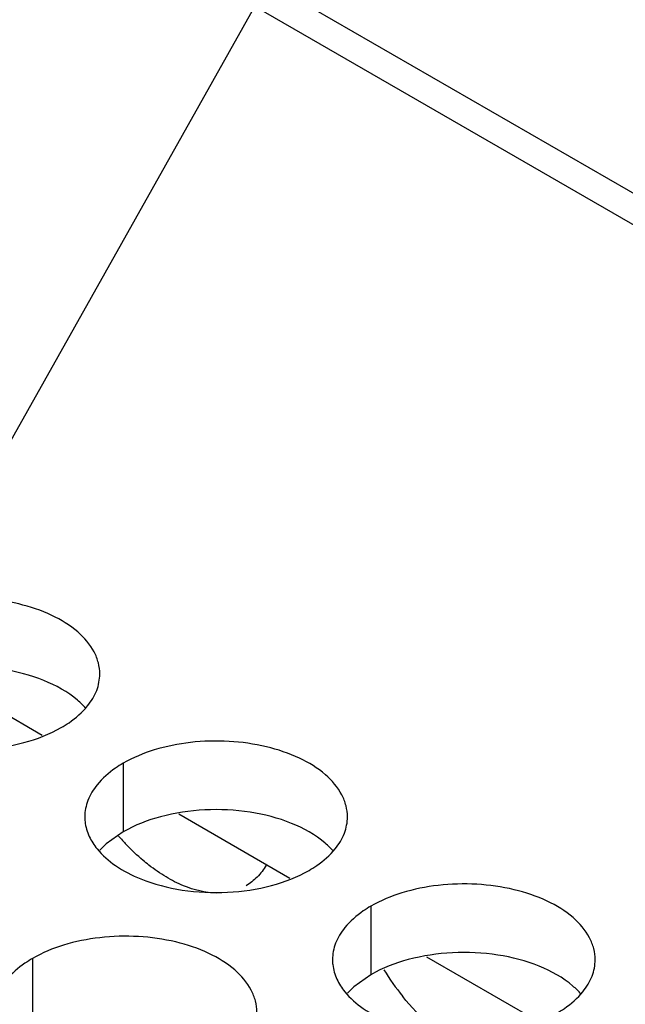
# Model space of a CAD drawing. Header units: inches. Extents: x 0 to 34, y 0 to 22.
# Tile 137 of 155: x 18.215 to 18.33, y 19.734 to 19.921. Entities that reach past the tile are written whole.
import ezdxf

# ---------------------------------------------------------------- set-up
doc = ezdxf.new("R2010")
doc.units = ezdxf.units.IN
doc.header["$LTSCALE"] = 1.87
doc.header["$MEASUREMENT"] = 0
doc.layers.get('0').update_dxf_attribs({"linetype": 'CONTINUOUS'})
for name, color, linetype in [('02___PRT_ALL_AXES', 7, 'CONTINUOUS'), ('COSMETIC', 7, 'CONTINUOUS'), ('DETAIL', 7, 'CONTINUOUS')]:
    doc.layers.add(name, color=color, linetype=linetype)
doc.styles.get("Standard").update_dxf_attribs({"font": 'txt', "width": 0.8})
doc.dimstyles.get("Standard").update_dxf_attribs({"dimtxt": 0.125, "dimasz": 0.18, "dimexe": 0.18, "dimexo": 0.0625, "dimgap": 0.09, "dimtad": 0, "dimtih": 1, "dimtoh": 1, "dimdec": 3, "dimzin": 4, "dimdsep": 46, "dimtxsty": 'STANDARD', "dimblk": '_FILLED', "dimblk1": '_FILLED', "dimblk2": '_FILLED', "dimcen": 0.09, "dimadec": 0, "dimazin": 0, "dimtol": 1, "dimtp": 0.01, "dimtm": 0.01, "dimtfac": 1, "dimtdec": 3, "dimtofl": 0, "dimtmove": 0, "dimatfit": 3, "dimldrblk": '_FILLED', "dimfxl": 1, "dimtolj": 1, "dimtzin": 4, "dimarcsym": 0})

# ---------------------------------------------------------------- blocks, each defined once
blk = doc.blocks.new('_FILLED')
at = {"color": 0, "linetype": 'BYBLOCK'}
blk.add_solid([(0, 0), (-1, 0.1736), (-1, -0.1736)], dxfattribs=at)

msp = doc.modelspace()

# ---------------------------------------------------------------- linework, layer by layer
at = {"color": 3, "linetype": 'CONTINUOUS'}
for p, q in [((16.69515, 20.82736), (19.04274, 19.47189)), ((16.70398, 20.82824), (19.05157, 19.47276)), ((18.19819, 19.7973), (18.21936, 19.78508)), ((18.24533, 19.77008), (18.2665, 19.75786)), ((18.29247, 19.74287), (18.31364, 19.73064))]:
    msp.add_line(p, q, dxfattribs=at)
at = {"layer": '02___PRT_ALL_AXES', "color": 7, "linetype": 'CONTINUOUS'}
for p, q in [((18.23478, 19.77974), (18.23478, 19.76668)), ((18.23478, 19.76668), (18.23152, 19.76436)), ((18.23152, 19.76436), (18.23031, 19.76317)), ((18.28192, 19.75252), (18.28192, 19.73946)), ((18.21752, 19.74256), (18.21752, 19.7295)), ((18.28192, 19.73946), (18.27866, 19.73714)), ((18.27866, 19.73714), (18.27745, 19.73595))]:
    msp.add_line(p, q, dxfattribs=at)
at = {"layer": '02___PRT_ALL_AXES', "color": 3, "linetype": 'CONTINUOUS'}
for centre, radius, start, end in [((18.2681, 19.79544), 0.04522, 220.8387, 223.6082), ((18.32679, 19.76649), 0.04979, 211.6085, 218.7581)]:
    msp.add_arc(centre, radius, start, end, dxfattribs=at)
for points, knots in [([(18.23031, 19.79674), (18.23031, 19.79745), (18.23012, 19.79891), (18.22897, 19.80182), (18.22605, 19.80519), (18.22103, 19.80823), (18.21476, 19.81033), (18.20773, 19.81132), (18.20051, 19.81112), (18.19368, 19.80976), (18.18949, 19.80803), (18.18764, 19.80696)], [0, 0, 0, 0, 0.042883, 0.087524, 0.186914, 0.304219, 0.43794, 0.582356, 0.729558, 0.871282, 1, 1, 1, 1]), ([(18.22797, 19.79065), (18.22869, 19.79155), (18.22987, 19.79346), (18.23031, 19.79568), (18.23031, 19.79674)], [0, 0, 0, 0, 0.520681, 1, 1, 1, 1]), ([(18.22299, 19.78654), (18.22349, 19.78683), (18.22532, 19.78798), (18.22698, 19.78942), (18.22797, 19.79065)], [0, 0, 0, 0, 0.268123, 1, 1, 1, 1]), ([(18.19097, 19.78493), (18.19349, 19.78391), (18.19897, 19.7825), (18.20745, 19.78209), (18.21568, 19.78331), (18.22078, 19.78527), (18.22299, 19.78654)], [0, 0, 0, 0, 0.247189, 0.509885, 0.767301, 1, 1, 1, 1]), ([(18.27745, 19.76952), (18.27745, 19.77024), (18.27726, 19.77169), (18.27611, 19.77461), (18.27319, 19.77797), (18.26817, 19.78102), (18.2619, 19.78312), (18.25487, 19.7841), (18.24765, 19.78391), (18.24082, 19.78254), (18.23663, 19.78081), (18.23478, 19.77974)], [0, 0, 0, 0, 0.042883, 0.087524, 0.186914, 0.304219, 0.43794, 0.582356, 0.729558, 0.871282, 1, 1, 1, 1]), ([(18.23478, 19.77974), (18.23427, 19.77945), (18.23245, 19.7783), (18.23079, 19.77686), (18.2298, 19.77563)], [0, 0, 0, 0, 0.268123, 1, 1, 1, 1]), ([(18.2298, 19.77563), (18.22907, 19.77474), (18.2279, 19.77282), (18.22745, 19.7706), (18.22745, 19.76954)], [0, 0, 0, 0, 0.520681, 1, 1, 1, 1]), ([(18.22745, 19.76954), (18.22745, 19.76923), (18.22753, 19.76794), (18.2279, 19.76668), (18.22831, 19.7658)], [0, 0, 0, 0, 0.245663, 1, 1, 1, 1]), ([(18.27511, 19.76343), (18.27583, 19.76433), (18.27701, 19.76624), (18.27745, 19.76847), (18.27745, 19.76952)], [0, 0, 0, 0, 0.520681, 1, 1, 1, 1]), ([(18.22831, 19.7658), (18.2287, 19.76495), (18.23008, 19.76282), (18.23339, 19.75995), (18.23643, 19.75839), (18.23811, 19.75771)], [0, 0, 0, 0, 0.215502, 0.580331, 1, 1, 1, 1]), ([(18.23965, 19.76034), (18.23928, 19.76063), (18.23778, 19.76185), (18.23637, 19.76319), (18.23536, 19.76425)], [0, 0, 0, 0, 0.2432, 1, 1, 1, 1]), ([(18.27013, 19.75933), (18.27063, 19.75962), (18.27246, 19.76076), (18.27412, 19.7622), (18.27511, 19.76343)], [0, 0, 0, 0, 0.268123, 1, 1, 1, 1]), ([(18.25254, 19.75501), (18.25039, 19.75503), (18.24701, 19.75589), (18.24282, 19.75805), (18.2407, 19.75952), (18.23965, 19.76034)], [0, 0, 0, 0, 0.45618, 0.717611, 1, 1, 1, 1]), ([(18.262, 19.76031), (18.26152, 19.7595), (18.2604, 19.75801), (18.25892, 19.75685), (18.25814, 19.7564)], [0, 0, 0, 0, 0.511473, 1, 1, 1, 1]), ([(18.23811, 19.75771), (18.24063, 19.75669), (18.24611, 19.75528), (18.25459, 19.75487), (18.26282, 19.75609), (18.26792, 19.75805), (18.27013, 19.75933)], [0, 0, 0, 0, 0.247189, 0.509885, 0.767301, 1, 1, 1, 1]), ([(18.32459, 19.74231), (18.32459, 19.74302), (18.3244, 19.74448), (18.32325, 19.74739), (18.32033, 19.75075), (18.31531, 19.7538), (18.30904, 19.7559), (18.30202, 19.75688), (18.29479, 19.75669), (18.28796, 19.75532), (18.28377, 19.75359), (18.28192, 19.75252)], [0, 0, 0, 0, 0.042883, 0.087524, 0.186914, 0.304219, 0.43794, 0.582356, 0.729558, 0.871282, 1, 1, 1, 1]), ([(18.28192, 19.75252), (18.28142, 19.75223), (18.27959, 19.75108), (18.27793, 19.74964), (18.27694, 19.74842)], [0, 0, 0, 0, 0.268123, 1, 1, 1, 1]), ([(18.2602, 19.73234), (18.2602, 19.73305), (18.26001, 19.73451), (18.25886, 19.73742), (18.25593, 19.74079), (18.25091, 19.74384), (18.24465, 19.74594), (18.23762, 19.74692), (18.23039, 19.74672), (18.22356, 19.74536), (18.21937, 19.74363), (18.21752, 19.74256)], [0, 0, 0, 0, 0.042883, 0.087524, 0.186914, 0.304219, 0.43794, 0.582356, 0.729558, 0.871282, 1, 1, 1, 1]), ([(18.27694, 19.74842), (18.27621, 19.74752), (18.27504, 19.74561), (18.2746, 19.74338), (18.27459, 19.74232)], [0, 0, 0, 0, 0.520681, 1, 1, 1, 1]), ([(18.21752, 19.74256), (18.21702, 19.74227), (18.21519, 19.74112), (18.21353, 19.73968), (18.21254, 19.73845)], [0, 0, 0, 0, 0.268123, 1, 1, 1, 1]), ([(18.27459, 19.74232), (18.27459, 19.74201), (18.27467, 19.74072), (18.27504, 19.73946), (18.27545, 19.73858)], [0, 0, 0, 0, 0.245663, 1, 1, 1, 1]), ([(18.32225, 19.73621), (18.32297, 19.73711), (18.32415, 19.73902), (18.32459, 19.74125), (18.32459, 19.74231)], [0, 0, 0, 0, 0.520681, 1, 1, 1, 1]), ([(18.27545, 19.73858), (18.27584, 19.73773), (18.27722, 19.7356), (18.28053, 19.73273), (18.28357, 19.73117), (18.28525, 19.73049)], [0, 0, 0, 0, 0.215502, 0.580331, 1, 1, 1, 1]), ([(18.31727, 19.73211), (18.31777, 19.7324), (18.3196, 19.73355), (18.32126, 19.73499), (18.32225, 19.73621)], [0, 0, 0, 0, 0.268123, 1, 1, 1, 1]), ([(18.29519, 19.7282), (18.29454, 19.72869), (18.29192, 19.73083), (18.28958, 19.73331), (18.28796, 19.73532)], [0, 0, 0, 0, 0.23947, 1, 1, 1, 1])]:
    msp.add_open_spline(points, degree=3, knots=knots, dxfattribs=at)
at = {"layer": '02___PRT_ALL_AXES', "color": 7, "linetype": 'CONTINUOUS'}
for points, knots in [([(18.21965, 19.79551), (18.21713, 19.79653), (18.21165, 19.79794), (18.20318, 19.79835), (18.19494, 19.79713), (18.18985, 19.79517), (18.18764, 19.79389)], [0, 0, 0, 0, 0.247189, 0.509885, 0.767301, 1, 1, 1, 1]), ([(18.22763, 19.79019), (18.22715, 19.79074), (18.22485, 19.79299), (18.22196, 19.79458), (18.21965, 19.79551)], [0, 0, 0, 0, 0.226307, 1, 1, 1, 1]), ([(18.26679, 19.76829), (18.26427, 19.76931), (18.25879, 19.77072), (18.25032, 19.77113), (18.24208, 19.76991), (18.23699, 19.76796), (18.23478, 19.76668)], [0, 0, 0, 0, 0.247189, 0.509885, 0.767301, 1, 1, 1, 1]), ([(18.27477, 19.76298), (18.27429, 19.76352), (18.27199, 19.76578), (18.2691, 19.76736), (18.26679, 19.76829)], [0, 0, 0, 0, 0.226307, 1, 1, 1, 1]), ([(18.31393, 19.74108), (18.31142, 19.74209), (18.30593, 19.74351), (18.29746, 19.74391), (18.28923, 19.74269), (18.28413, 19.74074), (18.28192, 19.73946)], [0, 0, 0, 0, 0.247189, 0.509885, 0.767301, 1, 1, 1, 1]), ([(18.32191, 19.73576), (18.32143, 19.73631), (18.31913, 19.73856), (18.31624, 19.74014), (18.31393, 19.74108)], [0, 0, 0, 0, 0.226307, 1, 1, 1, 1])]:
    msp.add_open_spline(points, degree=3, knots=knots, dxfattribs=at)
at = {"layer": 'COSMETIC', "color": 7, "linetype": 'CONTINUOUS'}
for p, q in [((18.19819, 19.7973), (18.21936, 19.78508)), ((18.24533, 19.77008), (18.2665, 19.75786)), ((18.29247, 19.74287), (18.31364, 19.73064))]:
    msp.add_line(p, q, dxfattribs=at)

# ---------------------------------------------------------------- leaders
at = {"layer": 'DETAIL', "color": 2, "linetype": 'CONTINUOUS'}
msp.add_leader([(18.10875, 19.65482), (18.56969, 20.47613), (18.74969, 20.47613)], dimstyle='STANDARD', override={"dimtad": 0, "dimldrblk": 'DOT'}, dxfattribs=at)

doc.saveas('drawing.dxf')
